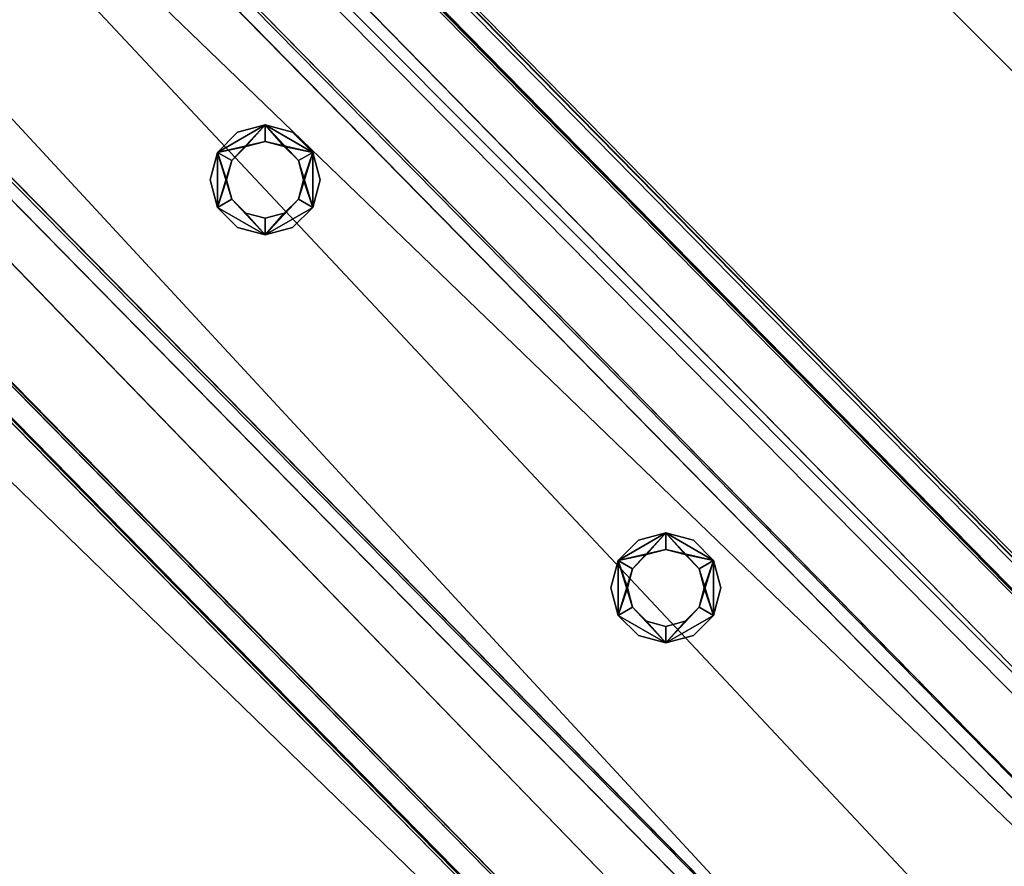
# Model space of a CAD drawing. Header units: millimetres. Extents: x 93711086 to 93775423, y 1247239064 to 1247319365.
# Tile 157 of 256: x 93744932 to 93745122, y 1247278546 to 1247278710. Entities that reach past the tile are written whole.
import ezdxf

# ---------------------------------------------------------------- set-up
doc = ezdxf.new("R2010")
doc.units = ezdxf.units.MM
for name, color, linetype in [('84861000_boltegruppe', 7, 'Continuous'), ('87214000_bybrurekkver', 7, 'Continuous'), ('BEAM', 7, 'Continuous'), ('CONCRETE_ITEM', 7, 'Continuous'), ('S84861000_boltegruppe', 7, 'Continuous')]:
    doc.layers.add(name, color=color, linetype=linetype)

# ---------------------------------------------------------------- blocks, each defined once
blk = doc.blocks.new('ad5c39cf-2ef9-4802-b14b-9efffbcddd81')
at = {"color": 0, "transparency": 16777216}
mesh = blk.add_polyface(dxfattribs=at)
corners = [(93745916.48, 1247277775.97, 3495.77), (93746666.22, 1247276990.48, 3510.94), (93738976.68, 1247284812.64, 3845.19), (93746687, 1247277014.97, 3414.54), (93738997.43, 1247284837.16, 3748.79), (93746320.31, 1247276817.55, 3888.3), (93738718.37, 1247284550.45, 4038.66), (93746620.12, 1247276511.78, 3695.22), (93738722.21, 1247284546.54, 4218.58), (93739153.39, 1247281823.3, 3435.98), (93739972.65, 1247280421.61, 3255.16), (93744207.27, 1247276113.97, 3071.08), (93739876.41, 1247280519.51, 3259.34), (93738877.97, 1247281558.7, 3308.76), (93737381.91, 1247283667.25, 3523.7), (93738514.29, 1247284758.05, 4047.53), (93741217.05, 1247279155.75, 2884.69), (93739965.9, 1247280428.48, 2939.08), (93744200.52, 1247276120.84, 2755), (93746140.8, 1247277784.55, 4004.05), (93746128.61, 1247277796.95, 3433.45), (93739116.38, 1247284930.13, 4309.4), (93739104.19, 1247284942.53, 3738.8), (93746064.37, 1247277519.92, 3989.49), (93738773.63, 1247284594.09, 4288.54), (93746462.87, 1247276772.21, 3954.29), (93745867.26, 1247277328.15, 3944.08), (93746376.74, 1247275601.09, 3094.07), (93738711.62, 1247284557.31, 3722.58), (93739153.39, 1247281823.3, 3119.61), (93737375.24, 1247283674.2, 3207.66), (93738507.54, 1247284764.91, 3731.45), (93738877.97, 1247281558.7, 2992.38), (93745885.25, 1247277937.54, 3446.7), (93738877.97, 1247281558.7, 3103.23)]
mesh.append_faces([[corners[k] for k in face] for face in [(0, 1, 2, 0), (3, 0, 4, 3), (2, 4, 0, 2), (5, 6, 7, 5), (8, 6, 5, 8), (9, 7, 6, 9), (7, 10, 11, 7), (10, 7, 9, 10), (12, 9, 13, 12), (9, 12, 10, 9), (6, 14, 9, 6), (6, 15, 14, 6), (10, 16, 11, 10), (16, 10, 17, 16), (18, 11, 16, 18), (19, 20, 21, 19), (22, 21, 20, 22), (23, 19, 21, 23), (23, 24, 25, 23), (21, 24, 23, 21), (26, 25, 24, 26), (5, 26, 8, 5), (24, 8, 26, 24), (18, 16, 27, 18), (1, 16, 17, 1), (28, 29, 30, 28), (30, 31, 28, 30), (28, 2, 29, 28), (29, 2, 1, 29), (32, 29, 17, 32), (17, 29, 1, 17), (27, 16, 1, 27), (4, 33, 3, 4), (33, 22, 20, 33), (22, 33, 4, 22), (15, 6, 31, 15), (28, 31, 6, 28), (22, 4, 2, 22), (21, 2, 24, 21), (2, 21, 22, 2), (6, 24, 2, 6), (2, 28, 6, 2), (8, 24, 6, 8), (15, 31, 30, 15), (30, 14, 15, 30), (10, 34, 17, 10), (32, 17, 34, 32), (13, 29, 34, 13), (13, 9, 29, 13), (32, 34, 29, 32), (14, 30, 9, 14), (29, 9, 30, 29), (12, 13, 34, 12), (34, 10, 12, 34)]], dxfattribs={"color": 0})
blk = doc.blocks.new('5bbbe152-908d-476c-86af-f8c3bda7d93c')
at = {"color": 0, "transparency": 16777216}
mesh = blk.add_polyface(dxfattribs=at)
corners = [(93746645.62, 1247277057.67, 4971.49), (93746647.26, 1247277056.79, 5031.46), (93746991.77, 1247276710, 5017.42), (93746990.21, 1247276710.81, 4957.44), (93746989.83, 1247276711.2, 4957.46), (93746643.57, 1247277053.34, 5026.51), (93746642.07, 1247277054.15, 4971.53), (93746986.28, 1247276707.68, 4957.5), (93746988.12, 1247276706.53, 5012.46), (93746563.85, 1247276976.82, 4972.53), (93746565.34, 1247276976.01, 5027.5), (93746910.49, 1247276628.59, 5013.44), (93746908.27, 1247276630.13, 4958.49), (93746561.93, 1247276972.42, 5032.55), (93746560.29, 1247276973.3, 4972.58), (93746904.72, 1247276626.61, 4958.54), (93746907.09, 1247276624.98, 5018.48), (93746646.91, 1247277057.14, 5031.48), (93746561.35, 1247276973.01, 5032.57), (93746641.67, 1247277054.56, 4971.55), (93746645.23, 1247277058.06, 4971.51), (93746564.77, 1247276976.59, 5027.53), (93746643.2, 1247277053.71, 5026.52), (93746559.68, 1247276973.93, 4972.6), (93746563.24, 1247276977.43, 4972.56), (93735437.15, 1247288462.97, 5519.22), (93735351.43, 1247288378.99, 5520.32), (93735351.86, 1247288378.55, 5520.3), (93735437.5, 1247288462.61, 5519.2), (93735435.8, 1247288463.55, 5459.23), (93735432.24, 1247288460.05, 5459.28), (93735431.86, 1247288460.43, 5459.3), (93735433.43, 1247288459.55, 5514.27), (93735433.79, 1247288459.19, 5514.25), (93735354.86, 1247288382.57, 5515.28), (93735355.29, 1247288382.13, 5515.26), (93735353.29, 1247288383.45, 5460.31), (93735353.74, 1247288383, 5460.29), (93735349.72, 1247288379.95, 5460.35), (93735350.17, 1247288379.49, 5460.33)]
mesh.append_faces([[corners[k] for k in face] for face in [(19, 0, 7, 19), (21, 5, 11, 21), (23, 9, 15, 23), (0, 29, 28, 0), (30, 6, 22, 30), (34, 33, 21, 34), (36, 35, 10, 36), (10, 24, 36, 10), (38, 37, 23, 38)]], dxfattribs={"vtx0": -1, "vtx1": -1, "vtx2": -1, "vtx3": -1, "color": 0})
mesh.append_faces([[corners[k] for k in face] for face in [(13, 2, 1, 13), (27, 17, 28, 27), (29, 19, 30, 29), (39, 13, 18, 39)]], dxfattribs={"vtx0": -1, "vtx2": -1, "vtx3": -1, "color": 0})
mesh.append_faces([[corners[k] for k in face] for face in [(4, 0, 2, 4), (8, 5, 7, 8), (12, 9, 11, 12), (16, 13, 15, 16), (1, 17, 13, 1), (28, 25, 27, 28), (28, 17, 0, 28), (30, 31, 29, 30), (33, 32, 30, 33), (22, 33, 30, 22), (27, 26, 39, 27), (39, 23, 13, 39), (18, 27, 39, 18)]], dxfattribs={"vtx1": -1, "vtx2": -1, "vtx3": -1, "color": 0})
mesh.append_faces([[corners[k] for k in face] for face in [(0, 1, 2, 0), (2, 3, 4, 2), (5, 6, 7, 5), (9, 10, 11, 9), (13, 14, 15, 13), (17, 18, 13, 17), (13, 16, 2, 13), (19, 20, 0, 19), (0, 4, 7, 0), (7, 6, 19, 7), (21, 22, 5, 21), (5, 8, 11, 5), (11, 10, 21, 11), (23, 24, 9, 23), (9, 12, 15, 9), (15, 14, 23, 15), (25, 26, 27, 25), (27, 18, 17, 27), (17, 1, 0, 17), (0, 20, 29, 0), (29, 20, 19, 29), (32, 31, 30, 32), (30, 19, 6, 30), (6, 5, 22, 6), (34, 32, 33, 34), (33, 22, 21, 33), (21, 35, 34, 21), (36, 34, 35, 36), (35, 21, 10, 35), (10, 9, 24, 10), (24, 37, 36, 24), (38, 36, 37, 38), (37, 24, 23, 37), (23, 39, 38, 23), (26, 38, 39, 26), (23, 14, 13, 23)]], dxfattribs={"vtx2": -1, "vtx3": -1, "color": 0})
blk = doc.blocks.new('f09ab779-253b-4029-bab8-6b83adb4cd42')
at = {"color": 0, "transparency": 16777216}
mesh = blk.add_polyface(dxfattribs=at)
corners = [(93745180.04, 1247278420.96, 4188.09), (93745222.83, 1247278463.02, 4188.09), (93743824.91, 1247279885.05, 4248.85), (93743782.12, 1247279842.99, 4248.85), (93745221.97, 1247278463.89, 4148.11), (93743824.06, 1247279885.92, 4208.87), (93745219.83, 1247278461.79, 4148.11), (93743821.92, 1247279883.81, 4208.87), (93745220.62, 1247278460.98, 4185.09), (93743822.71, 1247279883.01, 4245.86), (93745182.12, 1247278423.13, 4185.09), (93743784.2, 1247279845.15, 4245.86), (93745181.33, 1247278423.93, 4148.11), (93743783.41, 1247279845.96, 4208.87), (93745179.19, 1247278421.83, 4148.11), (93743781.27, 1247279843.85, 4208.87)]
mesh.append_faces([[corners[k] for k in face] for face in [(0, 2, 3, 0), (1, 5, 2, 1), (4, 7, 5, 4), (6, 9, 7, 6), (8, 11, 9, 8), (10, 13, 11, 10), (12, 15, 13, 12), (14, 3, 15, 14)]], dxfattribs={"vtx0": -1, "color": 0})
mesh.append_faces([[corners[k] for k in face] for face in [(2, 7, 9, 2), (11, 15, 3, 11), (0, 12, 10, 0), (8, 4, 1, 8)]], dxfattribs={"vtx0": -1, "vtx2": -1, "vtx3": -1, "color": 0})
mesh.append_faces([[corners[k] for k in face] for face in [(3, 2, 9, 3), (9, 11, 3, 9), (1, 0, 10, 1), (10, 8, 1, 10)]], dxfattribs={"vtx1": -1, "vtx2": -1, "vtx3": -1, "color": 0})
mesh.append_faces([[corners[k] for k in face] for face in [(0, 1, 2, 0), (1, 4, 5, 1), (4, 6, 7, 4), (6, 8, 9, 6), (8, 10, 11, 8), (10, 12, 13, 10), (12, 14, 15, 12), (14, 0, 3, 14), (2, 5, 7, 2), (11, 13, 15, 11), (0, 14, 12, 0), (8, 6, 4, 8)]], dxfattribs={"vtx2": -1, "vtx3": -1, "color": 0})
blk = doc.blocks.new('b25f1286-4f8a-4ee4-b135-65cf9d581711')
at = {"color": 0, "transparency": 16777216}
mesh = blk.add_polyface(dxfattribs=at)
corners = [(93745056.83, 1247278592.61, 4194.9), (93745053.11, 1247278593.61, 4194.9), (93745053.11, 1247278593.61, 5094.9), (93745056.83, 1247278592.61, 5094.9), (93745050.38, 1247278596.34, 4194.9), (93745050.38, 1247278596.34, 5094.9), (93745049.38, 1247278600.06, 4194.9), (93745049.38, 1247278600.06, 5094.9), (93745050.38, 1247278603.79, 4194.9), (93745050.38, 1247278603.79, 5094.9), (93745053.11, 1247278606.51, 4194.9), (93745053.11, 1247278606.51, 5094.9), (93745056.83, 1247278607.51, 4194.9), (93745056.83, 1247278607.51, 5094.9), (93745060.56, 1247278606.51, 4194.9), (93745060.56, 1247278606.51, 5094.9), (93745063.29, 1247278603.79, 4194.9), (93745063.29, 1247278603.79, 5094.9), (93745064.28, 1247278600.06, 4194.9), (93745064.28, 1247278600.06, 5094.9), (93745063.29, 1247278596.34, 4194.9), (93745063.29, 1247278596.34, 5094.9), (93745060.56, 1247278593.61, 4194.9), (93745060.56, 1247278593.61, 5094.9), (93745056.83, 1247278589.41, 4194.9), (93745062.16, 1247278590.84, 4194.9), (93745062.16, 1247278590.84, 5094.9), (93745056.83, 1247278589.41, 5094.9), (93745066.06, 1247278594.74, 4194.9), (93745066.06, 1247278594.74, 5094.9), (93745067.48, 1247278600.06, 4194.9), (93745067.48, 1247278600.06, 5094.9), (93745066.06, 1247278605.39, 4194.9), (93745066.06, 1247278605.39, 5094.9), (93745062.16, 1247278609.29, 4194.9), (93745062.16, 1247278609.29, 5094.9), (93745056.83, 1247278610.71, 4194.9), (93745056.83, 1247278610.71, 5094.9), (93745051.51, 1247278609.29, 4194.9), (93745051.51, 1247278609.29, 5094.9), (93745047.61, 1247278605.39, 4194.9), (93745047.61, 1247278605.39, 5094.9), (93745046.18, 1247278600.06, 4194.9), (93745046.18, 1247278600.06, 5094.9), (93745047.61, 1247278594.74, 4194.9), (93745047.61, 1247278594.74, 5094.9), (93745051.51, 1247278590.84, 4194.9), (93745051.51, 1247278590.84, 5094.9)]
mesh.append_faces([[corners[k] for k in face] for face in [(0, 2, 3, 0), (1, 5, 2, 1), (4, 7, 5, 4), (6, 9, 7, 6), (8, 11, 9, 8), (10, 13, 11, 10), (12, 15, 13, 12), (14, 17, 15, 14), (16, 19, 17, 16), (18, 21, 19, 18), (20, 23, 21, 20), (22, 3, 23, 22), (24, 26, 27, 24), (25, 29, 26, 25), (28, 31, 29, 28), (30, 33, 31, 30), (32, 35, 33, 32), (34, 37, 35, 34), (36, 39, 37, 36), (38, 41, 39, 38), (40, 43, 41, 40), (42, 45, 43, 42), (44, 47, 45, 44), (46, 27, 47, 46)]], dxfattribs={"vtx0": -1, "color": 0})
mesh.append_faces([[corners[k] for k in face] for face in [(45, 27, 5, 45), (41, 45, 5, 41), (21, 27, 29, 21), (37, 41, 9, 37), (17, 29, 33, 17), (33, 37, 13, 33), (28, 24, 20, 28), (32, 28, 20, 32), (4, 24, 44, 4), (36, 32, 16, 36), (8, 44, 40, 8), (40, 36, 12, 40)]], dxfattribs={"vtx0": -1, "vtx1": -1, "vtx2": -1, "vtx3": -1, "color": 0})
mesh.append_faces([[corners[k] for k in face] for face in [(27, 2, 5, 27), (41, 5, 7, 41), (41, 7, 9, 41), (37, 9, 11, 37), (37, 11, 13, 37), (24, 22, 20, 24), (32, 20, 18, 32), (32, 18, 16, 32), (36, 16, 14, 36), (36, 14, 12, 36)]], dxfattribs={"vtx0": -1, "vtx2": -1, "vtx3": -1, "color": 0})
mesh.append_faces([[corners[k] for k in face] for face in [(3, 2, 27, 3), (23, 3, 27, 23), (21, 23, 27, 21), (19, 21, 29, 19), (17, 19, 29, 17), (15, 17, 33, 15), (13, 15, 33, 13), (0, 22, 24, 0), (1, 0, 24, 1), (4, 1, 24, 4), (6, 4, 44, 6), (8, 6, 44, 8), (10, 8, 40, 10), (12, 10, 40, 12)]], dxfattribs={"vtx1": -1, "vtx2": -1, "vtx3": -1, "color": 0})
mesh.append_faces([[corners[k] for k in face] for face in [(0, 1, 2, 0), (1, 4, 5, 1), (4, 6, 7, 4), (6, 8, 9, 6), (8, 10, 11, 8), (10, 12, 13, 10), (12, 14, 15, 12), (14, 16, 17, 14), (16, 18, 19, 16), (18, 20, 21, 18), (20, 22, 23, 20), (22, 0, 3, 22), (24, 25, 26, 24), (25, 28, 29, 25), (28, 30, 31, 28), (30, 32, 33, 30), (32, 34, 35, 32), (34, 36, 37, 34), (36, 38, 39, 36), (38, 40, 41, 38), (40, 42, 43, 40), (42, 44, 45, 42), (44, 46, 47, 44), (46, 24, 27, 46), (27, 26, 29, 27), (29, 31, 33, 29), (33, 35, 37, 33), (37, 39, 41, 37), (41, 43, 45, 41), (45, 47, 27, 45), (24, 46, 44, 24), (44, 42, 40, 44), (40, 38, 36, 40), (36, 34, 32, 36), (32, 30, 28, 32), (28, 25, 24, 28)]], dxfattribs={"vtx2": -1, "vtx3": -1, "color": 0})
blk = doc.blocks.new('c91b7782-6414-49e8-9a36-2d5fb3bed712')
at = {"color": 0, "transparency": 16777216}
mesh = blk.add_polyface(dxfattribs=at)
corners = [(93744979.2, 1247278671.64, 4198.29), (93744975.47, 1247278672.64, 4198.29), (93744975.47, 1247278672.64, 5098.29), (93744979.2, 1247278671.64, 5098.29), (93744972.74, 1247278675.36, 4198.29), (93744972.74, 1247278675.36, 5098.29), (93744971.75, 1247278679.09, 4198.29), (93744971.75, 1247278679.09, 5098.29), (93744972.74, 1247278682.81, 4198.29), (93744972.74, 1247278682.81, 5098.29), (93744975.47, 1247278685.54, 4198.29), (93744975.47, 1247278685.54, 5098.29), (93744979.2, 1247278686.54, 4198.29), (93744979.2, 1247278686.54, 5098.29), (93744982.92, 1247278685.54, 4198.29), (93744982.92, 1247278685.54, 5098.29), (93744985.65, 1247278682.81, 4198.29), (93744985.65, 1247278682.81, 5098.29), (93744986.65, 1247278679.09, 4198.29), (93744986.65, 1247278679.09, 5098.29), (93744985.65, 1247278675.36, 4198.29), (93744985.65, 1247278675.36, 5098.29), (93744982.92, 1247278672.64, 4198.29), (93744982.92, 1247278672.64, 5098.29), (93744979.2, 1247278668.44, 4198.29), (93744984.52, 1247278669.86, 4198.29), (93744984.52, 1247278669.86, 5098.29), (93744979.2, 1247278668.44, 5098.29), (93744988.42, 1247278673.76, 4198.29), (93744988.42, 1247278673.76, 5098.29), (93744989.85, 1247278679.09, 4198.29), (93744989.85, 1247278679.09, 5098.29), (93744988.42, 1247278684.41, 4198.29), (93744988.42, 1247278684.41, 5098.29), (93744984.52, 1247278688.31, 4198.29), (93744984.52, 1247278688.31, 5098.29), (93744979.2, 1247278689.74, 4198.29), (93744979.2, 1247278689.74, 5098.29), (93744973.87, 1247278688.31, 4198.29), (93744973.87, 1247278688.31, 5098.29), (93744969.97, 1247278684.41, 4198.29), (93744969.97, 1247278684.41, 5098.29), (93744968.55, 1247278679.09, 4198.29), (93744968.55, 1247278679.09, 5098.29), (93744969.97, 1247278673.76, 4198.29), (93744969.97, 1247278673.76, 5098.29), (93744973.87, 1247278669.86, 4198.29), (93744973.87, 1247278669.86, 5098.29)]
mesh.append_faces([[corners[k] for k in face] for face in [(0, 2, 3, 0), (1, 5, 2, 1), (4, 7, 5, 4), (6, 9, 7, 6), (8, 11, 9, 8), (10, 13, 11, 10), (12, 15, 13, 12), (14, 17, 15, 14), (16, 19, 17, 16), (18, 21, 19, 18), (20, 23, 21, 20), (22, 3, 23, 22), (24, 26, 27, 24), (25, 29, 26, 25), (28, 31, 29, 28), (30, 33, 31, 30), (32, 35, 33, 32), (34, 37, 35, 34), (36, 39, 37, 36), (38, 41, 39, 38), (40, 43, 41, 40), (42, 45, 43, 42), (44, 47, 45, 44), (46, 27, 47, 46)]], dxfattribs={"vtx0": -1, "color": 0})
mesh.append_faces([[corners[k] for k in face] for face in [(45, 27, 5, 45), (41, 45, 5, 41), (21, 27, 29, 21), (37, 41, 9, 37), (17, 29, 33, 17), (33, 37, 13, 33), (28, 24, 20, 28), (32, 28, 20, 32), (4, 24, 44, 4), (36, 32, 16, 36), (8, 44, 40, 8), (40, 36, 12, 40)]], dxfattribs={"vtx0": -1, "vtx1": -1, "vtx2": -1, "vtx3": -1, "color": 0})
mesh.append_faces([[corners[k] for k in face] for face in [(27, 2, 5, 27), (41, 5, 7, 41), (41, 7, 9, 41), (37, 9, 11, 37), (37, 11, 13, 37), (24, 22, 20, 24), (32, 20, 18, 32), (32, 18, 16, 32), (36, 16, 14, 36), (36, 14, 12, 36)]], dxfattribs={"vtx0": -1, "vtx2": -1, "vtx3": -1, "color": 0})
mesh.append_faces([[corners[k] for k in face] for face in [(3, 2, 27, 3), (23, 3, 27, 23), (21, 23, 27, 21), (19, 21, 29, 19), (17, 19, 29, 17), (15, 17, 33, 15), (13, 15, 33, 13), (0, 22, 24, 0), (1, 0, 24, 1), (4, 1, 24, 4), (6, 4, 44, 6), (8, 6, 44, 8), (10, 8, 40, 10), (12, 10, 40, 12)]], dxfattribs={"vtx1": -1, "vtx2": -1, "vtx3": -1, "color": 0})
mesh.append_faces([[corners[k] for k in face] for face in [(0, 1, 2, 0), (1, 4, 5, 1), (4, 6, 7, 4), (6, 8, 9, 6), (8, 10, 11, 8), (10, 12, 13, 10), (12, 14, 15, 12), (14, 16, 17, 14), (16, 18, 19, 16), (18, 20, 21, 18), (20, 22, 23, 20), (22, 0, 3, 22), (24, 25, 26, 24), (25, 28, 29, 25), (28, 30, 31, 28), (30, 32, 33, 30), (32, 34, 35, 32), (34, 36, 37, 34), (36, 38, 39, 36), (38, 40, 41, 38), (40, 42, 43, 40), (42, 44, 45, 42), (44, 46, 47, 44), (46, 24, 27, 46), (27, 26, 29, 27), (29, 31, 33, 29), (33, 35, 37, 33), (37, 39, 41, 37), (41, 43, 45, 41), (45, 47, 27, 45), (24, 46, 44, 24), (44, 42, 40, 44), (40, 38, 36, 40), (36, 34, 32, 36), (32, 30, 28, 32), (28, 25, 24, 28)]], dxfattribs={"vtx2": -1, "vtx3": -1, "color": 0})
blk = doc.blocks.new('63d8f20e-f45b-4e68-919c-505b01d84d49')
at = {"color": 0, "transparency": 16777216}
mesh = blk.add_polyface(dxfattribs=at)
corners = [(93745061.77, 1247278441.42, 3702.38), (93745204.39, 1247278581.62, 3702.38), (93745204.39, 1247278581.62, 3692.38), (93745061.77, 1247278441.42, 3692.38), (93745195.79, 1247278489.66, 3702.38), (93745195.79, 1247278489.66, 3692.38), (93745211.43, 1247278489.52, 3692.38), (93745211.43, 1247278489.52, 3702.38), (93745180.87, 1247278484.95, 3702.38), (93745180.87, 1247278484.95, 3692.38), (93745168.13, 1247278475.86, 3702.38), (93745168.13, 1247278475.86, 3692.38), (93745193.91, 1247278542, 3702.38), (93745193.91, 1247278542, 3692.38), (93745196.67, 1247278546.69, 3692.38), (93745196.67, 1247278546.69, 3702.38), (93745193.87, 1247278536.57, 3702.38), (93745193.87, 1247278536.57, 3692.38), (93745196.54, 1247278531.84, 3702.38), (93745196.54, 1247278531.84, 3692.38), (93745201.23, 1247278529.08, 3702.38), (93745201.23, 1247278529.08, 3692.38), (93745206.66, 1247278529.03, 3702.38), (93745201.4, 1247278549.36, 3702.38), (93745201.4, 1247278549.36, 3692.38), (93745206.84, 1247278549.32, 3692.38), (93745206.84, 1247278549.32, 3702.38), (93745111.68, 1247278448.41, 3692.38)]
mesh.append_faces([[corners[k] for k in face] for face in [(0, 2, 3, 0), (4, 6, 7, 4), (8, 5, 4, 8), (10, 9, 8, 10), (12, 14, 15, 12), (16, 13, 12, 16), (18, 17, 16, 18), (20, 19, 18, 20), (22, 21, 20, 22), (23, 25, 26, 23), (15, 24, 23, 15)]], dxfattribs={"vtx0": -1, "color": 0})
mesh.append_faces([[corners[k] for k in face] for face in [(18, 0, 8, 18), (27, 17, 9, 27)]], dxfattribs={"vtx0": -1, "vtx1": -1, "vtx2": -1, "vtx3": -1, "color": 0})
mesh.append_faces([[corners[k] for k in face] for face in [(1, 15, 23, 1), (1, 23, 26, 1), (18, 8, 4, 18), (18, 4, 7, 18), (2, 24, 14, 2), (3, 14, 13, 3), (17, 6, 5, 17), (27, 13, 17, 27), (17, 5, 9, 17)]], dxfattribs={"vtx0": -1, "vtx2": -1, "vtx3": -1, "color": 0})
mesh.append_faces([[corners[k] for k in face] for face in [(1, 0, 15, 1), (12, 15, 0, 12), (16, 12, 0, 16), (18, 16, 0, 18), (3, 2, 14, 3), (17, 19, 6, 17)]], dxfattribs={"vtx1": -1, "vtx2": -1, "vtx3": -1, "color": 0})
mesh.append_faces([[corners[k] for k in face] for face in [(0, 1, 2, 0), (4, 5, 6, 4), (8, 9, 5, 8), (10, 11, 9, 10), (12, 13, 14, 12), (16, 17, 13, 16), (18, 19, 17, 18), (20, 21, 19, 20), (23, 24, 25, 23), (15, 14, 24, 15)]], dxfattribs={"vtx2": -1, "vtx3": -1, "color": 0})
blk = doc.blocks.new('ce224dfe-f054-4db2-b60f-b1bc9406b772')
at = {"color": 0, "transparency": 16777216}
mesh = blk.add_polyface(dxfattribs=at)
corners = [(93745072.47, 1247278451.93, 4086.31), (93745193.7, 1247278571.11, 4086.31), (93745193.7, 1247278571.11, 4061.31), (93745072.47, 1247278451.93, 4061.31), (93745069.17, 1247278447.09, 4086.31), (93745069.17, 1247278447.09, 4061.31), (93745067.98, 1247278441.36, 4086.31), (93745067.98, 1247278441.36, 4061.31), (93745112.75, 1247278449.47, 4086.31), (93745112.75, 1247278449.47, 4061.31), (93745115.81, 1247278444.06, 4061.31), (93745115.81, 1247278444.06, 4086.31), (93745107.4, 1247278452.62, 4086.31), (93745107.4, 1247278452.62, 4061.31), (93745101.19, 1247278452.67, 4086.31), (93745101.19, 1247278452.67, 4061.31), (93745095.78, 1247278449.61, 4086.31), (93745095.78, 1247278449.61, 4061.31), (93745092.63, 1247278444.26, 4086.31), (93745092.63, 1247278444.26, 4061.31), (93745200.83, 1247278527.63, 4086.31), (93745069.07, 1247278435.61, 4086.31), (93745195.47, 1247278530.79, 4086.31), (93745192.41, 1247278536.19, 4086.31), (93745192.47, 1247278542.4, 4086.31), (93745198.59, 1247278574.32, 4061.31), (93745200.83, 1247278527.63, 4061.31), (93745115.76, 1247278437.85, 4061.31), (93745112.61, 1247278432.5, 4061.31), (93745195.62, 1247278547.76, 4061.31)]
mesh.append_faces([[corners[k] for k in face] for face in [(0, 2, 3, 0), (4, 3, 5, 4), (6, 5, 7, 6), (8, 10, 11, 8), (12, 9, 8, 12), (14, 13, 12, 14), (16, 15, 14, 16), (18, 17, 16, 18)]], dxfattribs={"vtx0": -1, "color": 0})
mesh.append_faces([[corners[k] for k in face] for face in [(1, 4, 21, 1), (16, 24, 21, 16), (7, 3, 25, 7), (7, 25, 29, 7), (7, 29, 17, 7)]], dxfattribs={"vtx0": -1, "vtx1": -1, "vtx2": -1, "vtx3": -1, "color": 0})
mesh.append_faces([[corners[k] for k in face] for face in [(16, 20, 22, 16), (16, 22, 23, 16), (16, 23, 24, 16), (7, 17, 19, 7)]], dxfattribs={"vtx0": -1, "vtx2": -1, "vtx3": -1, "color": 0})
mesh.append_faces([[corners[k] for k in face] for face in [(12, 8, 20, 12), (14, 12, 20, 14), (16, 14, 20, 16), (18, 16, 21, 18), (10, 9, 26, 10), (27, 10, 26, 27), (28, 27, 26, 28)]], dxfattribs={"vtx1": -1, "vtx2": -1, "vtx3": -1, "color": 0})
mesh.append_faces([[corners[k] for k in face] for face in [(0, 1, 2, 0), (4, 0, 3, 4), (6, 4, 5, 6), (8, 9, 10, 8), (12, 13, 9, 12), (14, 15, 13, 14), (16, 17, 15, 16), (18, 19, 17, 18), (1, 0, 4, 1), (7, 5, 3, 7), (3, 2, 25, 3)]], dxfattribs={"vtx2": -1, "vtx3": -1, "color": 0})
mesh = blk.add_polyface(dxfattribs=at)
corners = [(93745192.41, 1247278536.19, 4086.31), (93745192.41, 1247278536.19, 4061.31), (93745192.47, 1247278542.4, 4061.31), (93745192.47, 1247278542.4, 4086.31), (93745195.62, 1247278547.76, 4061.31), (93745195.62, 1247278547.76, 4086.31), (93745201.03, 1247278550.82, 4061.31), (93745201.03, 1247278550.82, 4086.31), (93745200.83, 1247278527.63, 4086.31), (93745200.83, 1247278527.63, 4061.31), (93745195.47, 1247278530.79, 4061.31), (93745195.47, 1247278530.79, 4086.31), (93745198.59, 1247278574.32, 4086.31), (93745204.34, 1247278575.41, 4086.31), (93745204.34, 1247278575.41, 4061.31), (93745198.59, 1247278574.32, 4061.31), (93745193.7, 1247278571.11, 4086.31), (93745193.7, 1247278571.11, 4061.31), (93745207.04, 1247278527.58, 4086.31), (93745112.75, 1247278449.47, 4086.31), (93745212.44, 1247278530.64, 4086.31), (93745115.81, 1247278444.06, 4086.31), (93745214.91, 1247278570.93, 4086.31), (93745069.07, 1247278435.61, 4086.31), (93745115.76, 1247278437.85, 4086.31), (93745112.61, 1247278432.5, 4086.31), (93745112.75, 1247278449.47, 4061.31), (93745112.61, 1247278432.5, 4061.31), (93745207.04, 1247278527.58, 4061.31), (93745207.24, 1247278550.76, 4061.31), (93745107.4, 1247278452.62, 4061.31), (93745212.44, 1247278530.64, 4061.31), (93745101.19, 1247278452.67, 4061.31), (93745095.78, 1247278449.61, 4061.31), (93745299.17, 1247278450.98, 4061.31)]
mesh.append_faces([[corners[k] for k in face] for face in [(0, 2, 3, 0), (3, 4, 5, 3), (5, 6, 7, 5), (8, 10, 11, 8), (11, 1, 0, 11), (12, 14, 15, 12), (16, 15, 17, 16)]], dxfattribs={"vtx0": -1, "color": 0})
mesh.append_faces([[corners[k] for k in face] for face in [(22, 16, 23, 22), (5, 22, 23, 5), (27, 31, 34, 27)]], dxfattribs={"vtx0": -1, "vtx1": -1, "vtx2": -1, "vtx3": -1, "color": 0})
mesh.append_faces([[corners[k] for k in face] for face in [(20, 19, 21, 20), (20, 21, 24, 20), (20, 24, 25, 20), (27, 9, 28, 27), (15, 29, 6, 15), (4, 26, 30, 4), (27, 28, 31, 27), (15, 6, 4, 15), (4, 30, 32, 4), (4, 32, 33, 4)]], dxfattribs={"vtx0": -1, "vtx2": -1, "vtx3": -1, "color": 0})
mesh.append_faces([[corners[k] for k in face] for face in [(18, 8, 19, 18), (20, 18, 19, 20), (5, 7, 22, 5), (3, 5, 23, 3), (10, 9, 26, 10), (1, 10, 26, 1), (2, 1, 26, 2), (4, 2, 26, 4)]], dxfattribs={"vtx1": -1, "vtx2": -1, "vtx3": -1, "color": 0})
mesh.append_faces([[corners[k] for k in face] for face in [(0, 1, 2, 0), (3, 2, 4, 3), (5, 4, 6, 5), (8, 9, 10, 8), (11, 10, 1, 11), (12, 13, 14, 12), (16, 12, 15, 16), (13, 12, 16, 13)]], dxfattribs={"vtx2": -1, "vtx3": -1, "color": 0})
blk = doc.blocks.new('864b62b0-df91-4bc8-8620-b879de750bcb')
at = {"color": 0, "transparency": 16777216}
mesh = blk.add_polyface(dxfattribs=at)
corners = [(93745204.39, 1247278581.62, 4261.31), (93745344.6, 1247278439, 4261.31), (93745203.33, 1247278440.21, 4061.31), (93745203.19, 1247278440.35, 4061.31), (93745201.98, 1247278298.79, 4261.31), (93745203.18, 1247278440.07, 4061.31), (93745061.77, 1247278441.42, 4261.31), (93745203.04, 1247278440.21, 4061.31)]
mesh.append_faces([[corners[k] for k in face] for face in [(0, 2, 3, 0), (1, 5, 2, 1), (4, 7, 5, 4), (6, 3, 7, 6), (5, 3, 2, 5), (6, 1, 0, 6)]], dxfattribs={"vtx0": -1, "color": 0})
mesh.append_faces([[corners[k] for k in face] for face in [(0, 1, 2, 0), (1, 4, 5, 1), (4, 6, 7, 4), (6, 0, 3, 6), (5, 7, 3, 5), (6, 4, 1, 6)]], dxfattribs={"vtx2": -1, "vtx3": -1, "color": 0})

msp = doc.modelspace()

# ---------------------------------------------------------------- block references
at = {"layer": '84861000_boltegruppe', "color": 13, "true_color": 0xe7535c, "transparency": 33554687}
msp.add_blockref('63d8f20e-f45b-4e68-919c-505b01d84d49', (0, 0), dxfattribs=at)
at = {"layer": '87214000_bybrurekkver', "color": 25, "true_color": 0xb56733, "transparency": 33554687}
msp.add_blockref('ce224dfe-f054-4db2-b60f-b1bc9406b772', (0, 0), dxfattribs=at)
at = {"layer": 'BEAM', "color": 156, "true_color": 0x1e4383, "transparency": 33554687}
msp.add_blockref('5bbbe152-908d-476c-86af-f8c3bda7d93c', (0, 0), dxfattribs=at)
at = {"layer": 'BEAM', "color": 77, "true_color": 0x5b9723, "transparency": 33554687}
for name in ['f09ab779-253b-4029-bab8-6b83adb4cd42', 'c91b7782-6414-49e8-9a36-2d5fb3bed712', 'b25f1286-4f8a-4ee4-b135-65cf9d581711']:
    msp.add_blockref(name, (0, 0), dxfattribs=at)
at = {"layer": 'CONCRETE_ITEM', "color": 222, "true_color": 0xc0298d, "transparency": 33554687}
msp.add_blockref('ad5c39cf-2ef9-4802-b14b-9efffbcddd81', (0, 0), dxfattribs=at)
at = {"layer": 'S84861000_boltegruppe', "color": 156, "true_color": 0x1e4383, "transparency": 33554687}
msp.add_blockref('864b62b0-df91-4bc8-8620-b879de750bcb', (0, 0), dxfattribs=at)

doc.saveas('drawing.dxf')
